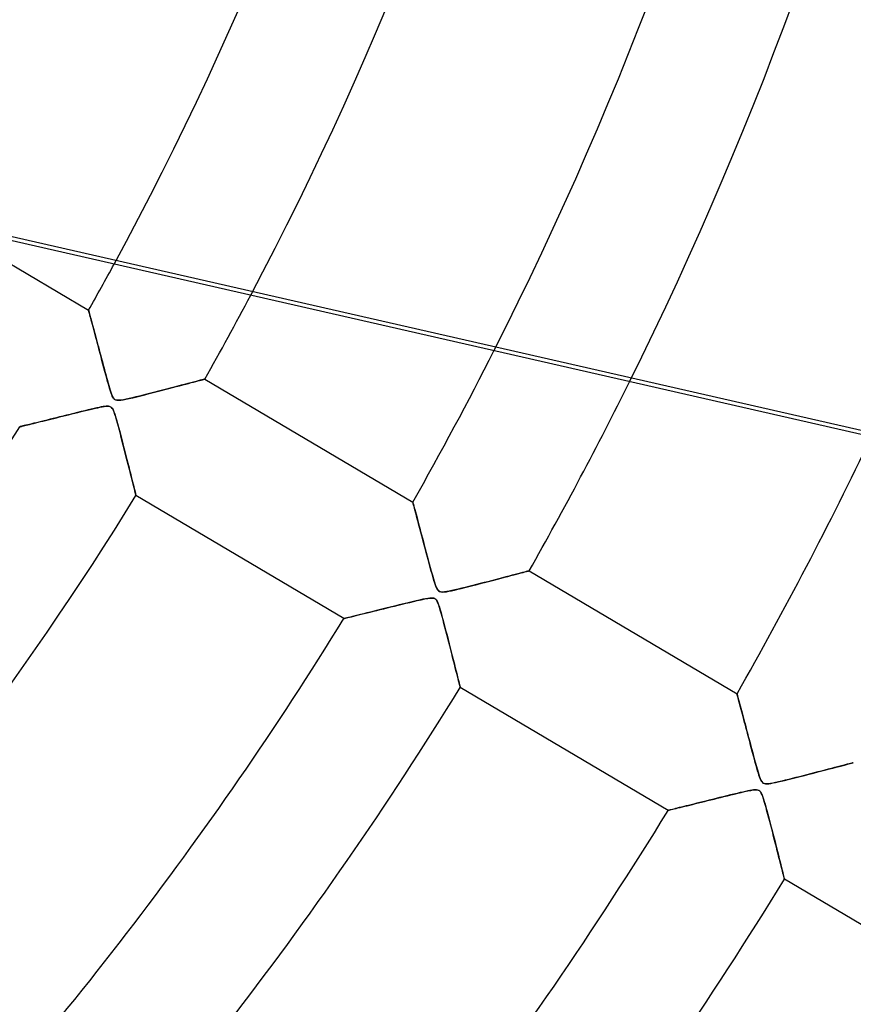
# Model space of a CAD drawing. Header units: millimetres. Extents: x -635 to 635, y -635 to 635.
# Tile 38 of 53: x 209 to 270, y -172 to -99. Entities that reach past the tile are written whole.
import ezdxf

# ---------------------------------------------------------------- set-up
doc = ezdxf.new("R2010")
doc.units = ezdxf.units.MM
doc.layers.add('HIDDEN', color=7, linetype='Continuous')
doc.layers.add('THICK', color=7, linetype='Continuous')

msp = doc.modelspace()

# ---------------------------------------------------------------- linework, layer by layer
at = {"layer": 'HIDDEN'}
for p, q in [((163.995, -105.085), (278.299, -131.174)), ((213.758, -120.607), (213.76, -120.615)), ((213.76, -120.615), (213.766, -120.638)), ((213.766, -120.638), (213.776, -120.677)), ((213.776, -120.677), (213.791, -120.731)), ((213.791, -120.731), (213.809, -120.8)), ((213.809, -120.8), (213.832, -120.882)), ((213.832, -120.882), (213.857, -120.978)), ((213.857, -120.978), (213.886, -121.087)), ((213.886, -121.087), (213.919, -121.207)), ((213.919, -121.207), (213.954, -121.339)), ((213.954, -121.339), (213.992, -121.481)), ((213.992, -121.481), (214.032, -121.632)), ((214.032, -121.632), (214.075, -121.792)), ((214.075, -121.792), (214.12, -121.961)), ((214.12, -121.961), (214.167, -122.137)), ((214.167, -122.137), (214.216, -122.319)), ((214.216, -122.319), (214.266, -122.508)), ((214.266, -122.508), (214.318, -122.703)), ((214.318, -122.703), (214.372, -122.903)), ((214.372, -122.903), (214.426, -123.109)), ((214.426, -123.109), (214.482, -123.318)), ((214.482, -123.318), (214.539, -123.532)), ((214.539, -123.532), (214.597, -123.75)), ((214.597, -123.75), (214.656, -123.972)), ((214.656, -123.972), (214.716, -124.196)), ((214.716, -124.196), (214.777, -124.424)), ((214.777, -124.424), (214.838, -124.654)), ((214.838, -124.654), (214.9, -124.886)), ((214.9, -124.886), (214.963, -125.119)), ((214.963, -125.119), (215.026, -125.352)), ((215.026, -125.352), (215.087, -125.578)), ((215.087, -125.578), (215.146, -125.792)), ((215.146, -125.792), (215.202, -125.992)), ((221.832, -125.826), (221.963, -125.791)), ((221.963, -125.791), (222.077, -125.761)), ((222.077, -125.761), (222.173, -125.735)), ((222.173, -125.735), (222.25, -125.715)), ((222.25, -125.715), (222.305, -125.7)), ((222.305, -125.7), (222.338, -125.691)), ((222.338, -125.691), (222.35, -125.688)), ((215.202, -125.992), (215.255, -126.177)), ((215.255, -126.177), (215.305, -126.346)), ((215.305, -126.346), (215.351, -126.498)), ((215.351, -126.498), (215.399, -126.646)), ((219.114, -126.538), (219.401, -126.464)), ((219.401, -126.464), (219.681, -126.391)), ((219.681, -126.391), (219.954, -126.32)), ((219.954, -126.32), (220.219, -126.251)), ((220.219, -126.251), (220.472, -126.184)), ((220.472, -126.184), (220.712, -126.121)), ((220.712, -126.121), (220.937, -126.062)), ((220.937, -126.062), (221.147, -126.007)), ((221.147, -126.007), (221.342, -125.955)), ((221.342, -125.955), (221.521, -125.908)), ((221.521, -125.908), (221.684, -125.865)), ((221.684, -125.865), (221.832, -125.826)), ((215.399, -126.646), (215.455, -126.805)), ((215.455, -126.805), (215.518, -126.957)), ((215.518, -126.957), (215.586, -127.08)), ((215.586, -127.08), (215.658, -127.165)), ((215.658, -127.165), (215.742, -127.22)), ((215.742, -127.22), (215.848, -127.25)), ((215.848, -127.25), (215.982, -127.257)), ((215.982, -127.257), (216.138, -127.243)), ((216.138, -127.243), (216.312, -127.217)), ((216.312, -127.217), (216.518, -127.177)), ((216.518, -127.177), (216.756, -127.125)), ((216.756, -127.125), (217.021, -127.064)), ((217.021, -127.064), (217.31, -126.994)), ((217.31, -126.994), (217.615, -126.919)), ((217.615, -126.919), (217.921, -126.843)), ((217.921, -126.843), (218.225, -126.766)), ((218.225, -126.766), (218.525, -126.69)), ((218.525, -126.69), (218.822, -126.614)), ((218.822, -126.614), (219.114, -126.538)), ((213.715, -127.973), (213.469, -128.032)), ((213.946, -127.918), (213.715, -127.973)), ((214.162, -127.868), (213.946, -127.918)), ((214.36, -127.823), (214.162, -127.868)), ((214.539, -127.785), (214.36, -127.823)), ((214.698, -127.753), (214.539, -127.785)), ((214.837, -127.728), (214.698, -127.753)), ((214.957, -127.71), (214.837, -127.728)), ((215.063, -127.7), (214.957, -127.71)), ((215.154, -127.696), (215.063, -127.7)), ((215.233, -127.7), (215.154, -127.696)), ((215.3, -127.712), (215.233, -127.7)), ((215.358, -127.731), (215.3, -127.712)), ((215.41, -127.761), (215.358, -127.731)), ((215.457, -127.801), (215.41, -127.761)), ((215.501, -127.852), (215.457, -127.801)), ((215.544, -127.919), (215.501, -127.852)), ((215.59, -128.009), (215.544, -127.919)), ((210.914, -128.661), (210.694, -128.716)), ((211.142, -128.605), (210.914, -128.661)), ((211.378, -128.547), (211.142, -128.605)), ((211.621, -128.486), (211.378, -128.547)), ((211.872, -128.424), (211.621, -128.486)), ((212.13, -128.361), (211.872, -128.424)), ((212.394, -128.295), (212.13, -128.361)), ((212.665, -128.228), (212.394, -128.295)), ((212.94, -128.161), (212.665, -128.228)), ((213.21, -128.095), (212.94, -128.161)), ((213.469, -128.032), (213.21, -128.095)), ((215.641, -128.133), (215.59, -128.009)), ((215.699, -128.295), (215.641, -128.133)), ((215.76, -128.487), (215.699, -128.295)), ((215.824, -128.704), (215.76, -128.487)), ((215.892, -128.942), (215.824, -128.704)), ((208.677, -129.212), (208.667, -129.214)), ((208.707, -129.205), (208.677, -129.212)), ((208.756, -129.193), (208.707, -129.205)), ((208.823, -129.176), (208.756, -129.193)), ((208.908, -129.155), (208.823, -129.176)), ((209.009, -129.131), (208.908, -129.155)), ((209.125, -129.102), (209.009, -129.131)), ((209.257, -129.07), (209.125, -129.102)), ((209.401, -129.034), (209.257, -129.07)), ((209.557, -128.996), (209.401, -129.034)), ((209.724, -128.955), (209.557, -128.996)), ((209.901, -128.911), (209.724, -128.955)), ((210.087, -128.866), (209.901, -128.911)), ((210.281, -128.818), (210.087, -128.866)), ((210.483, -128.768), (210.281, -128.818)), ((210.694, -128.716), (210.483, -128.768)), ((215.961, -129.196), (215.892, -128.942)), ((216.032, -129.459), (215.961, -129.196)), ((216.104, -129.73), (216.032, -129.459)), ((216.177, -130.008), (216.104, -129.73)), ((216.25, -130.291), (216.177, -130.008)), ((216.324, -130.578), (216.25, -130.291)), ((216.398, -130.867), (216.324, -130.578)), ((216.472, -131.157), (216.398, -130.867)), ((216.546, -131.446), (216.472, -131.157)), ((216.618, -131.732), (216.546, -131.446)), ((216.689, -132.012), (216.618, -131.732)), ((216.757, -132.282), (216.689, -132.012)), ((216.822, -132.543), (216.757, -132.282)), ((216.885, -132.791), (216.822, -132.543)), ((216.944, -133.027), (216.885, -132.791)), ((216.999, -133.247), (216.944, -133.027)), ((217.05, -133.452), (216.999, -133.247)), ((217.096, -133.638), (217.05, -133.452)), ((217.138, -133.805), (217.096, -133.638)), ((217.174, -133.951), (217.138, -133.805)), ((217.204, -134.073), (217.174, -133.951)), ((217.228, -134.169), (217.204, -134.073)), ((217.245, -134.239), (217.228, -134.169)), ((217.256, -134.281), (217.245, -134.239)), ((217.259, -134.296), (217.256, -134.281)), ((237.712, -134.774), (237.715, -134.786)), ((237.715, -134.786), (237.725, -134.822)), ((237.725, -134.822), (237.741, -134.882)), ((237.741, -134.882), (237.763, -134.964)), ((237.763, -134.964), (237.791, -135.068)), ((237.791, -135.068), (237.824, -135.192)), ((237.824, -135.192), (237.862, -135.333)), ((237.862, -135.333), (237.904, -135.491)), ((237.904, -135.491), (237.95, -135.665)), ((237.95, -135.665), (238, -135.852)), ((238, -135.852), (238.053, -136.052)), ((238.053, -136.052), (238.11, -136.263)), ((238.11, -136.263), (238.168, -136.483)), ((238.168, -136.483), (238.229, -136.713)), ((238.229, -136.713), (238.292, -136.95)), ((238.292, -136.95), (238.357, -137.194)), ((238.357, -137.194), (238.424, -137.445)), ((238.424, -137.445), (238.492, -137.702)), ((238.492, -137.702), (238.562, -137.964)), ((238.562, -137.964), (238.632, -138.231)), ((238.632, -138.231), (238.704, -138.502)), ((238.704, -138.502), (238.777, -138.775)), ((238.777, -138.775), (238.851, -139.052)), ((238.851, -139.052), (238.926, -139.331)), ((238.926, -139.331), (239.002, -139.61)), ((239.002, -139.61), (239.078, -139.889)), ((239.078, -139.889), (239.155, -140.167)), ((239.155, -140.167), (239.234, -140.441)), ((244.241, -140.398), (244.494, -140.331)), ((244.494, -140.331), (244.734, -140.269)), ((244.734, -140.269), (244.959, -140.21)), ((244.959, -140.21), (245.171, -140.154)), ((245.171, -140.154), (245.368, -140.102)), ((245.368, -140.102), (245.551, -140.054)), ((245.551, -140.054), (245.717, -140.01)), ((245.717, -140.01), (245.866, -139.971)), ((245.866, -139.971), (245.996, -139.936)), ((245.996, -139.936), (246.104, -139.908)), ((246.104, -139.908), (246.19, -139.885)), ((246.19, -139.885), (246.253, -139.868)), ((246.253, -139.868), (246.291, -139.858)), ((246.291, -139.858), (246.304, -139.855)), ((239.234, -140.441), (239.313, -140.701)), ((239.313, -140.701), (239.39, -140.927)), ((239.39, -140.927), (239.463, -141.109)), ((241.563, -141.084), (241.85, -141.013)), ((241.85, -141.013), (242.15, -140.937)), ((242.15, -140.937), (242.461, -140.858)), ((242.461, -140.858), (242.779, -140.776)), ((242.779, -140.776), (243.096, -140.695)), ((243.096, -140.695), (243.401, -140.616)), ((243.401, -140.616), (243.694, -140.54)), ((243.694, -140.54), (243.974, -140.467)), ((243.974, -140.467), (244.241, -140.398)), ((239.463, -141.109), (239.534, -141.24)), ((239.534, -141.24), (239.606, -141.327)), ((239.606, -141.327), (239.688, -141.382)), ((239.688, -141.382), (239.787, -141.412)), ((239.787, -141.412), (239.904, -141.421)), ((239.904, -141.421), (240.039, -141.413)), ((240.039, -141.413), (240.195, -141.392)), ((240.195, -141.392), (240.375, -141.36)), ((240.375, -141.36), (240.576, -141.318)), ((240.576, -141.318), (240.796, -141.269)), ((240.796, -141.269), (241.034, -141.213)), ((241.034, -141.213), (241.29, -141.151)), ((241.29, -141.151), (241.563, -141.084)), ((236.369, -142.454), (236.042, -142.535)), ((236.707, -142.371), (236.369, -142.454)), ((237.045, -142.287), (236.707, -142.371)), ((237.369, -142.208), (237.045, -142.287)), ((237.674, -142.135), (237.369, -142.208)), ((237.958, -142.067), (237.674, -142.135)), ((238.217, -142.008), (237.958, -142.067)), ((238.449, -141.957), (238.217, -142.008)), ((238.648, -141.917), (238.449, -141.957)), ((238.818, -141.887), (238.648, -141.917)), ((238.962, -141.868), (238.818, -141.887)), ((239.083, -141.86), (238.962, -141.868)), ((239.184, -141.864), (239.083, -141.86)), ((239.267, -141.881), (239.184, -141.864)), ((239.338, -141.911), (239.267, -141.881)), ((239.401, -141.959), (239.338, -141.911)), ((239.459, -142.028), (239.401, -141.959)), ((239.515, -142.121), (239.459, -142.028)), ((239.569, -142.24), (239.515, -142.121)), ((239.624, -142.387), (239.569, -142.24)), ((239.682, -142.56), (239.624, -142.387)), ((233.265, -143.223), (233.102, -143.263)), ((233.446, -143.178), (233.265, -143.223)), ((233.645, -143.129), (233.446, -143.178)), ((233.859, -143.076), (233.645, -143.129)), ((234.086, -143.02), (233.859, -143.076)), ((234.327, -142.96), (234.086, -143.02)), ((234.58, -142.897), (234.327, -142.96)), ((234.848, -142.831), (234.58, -142.897)), ((235.128, -142.762), (234.848, -142.831)), ((235.421, -142.689), (235.128, -142.762)), ((235.726, -142.613), (235.421, -142.689)), ((236.042, -142.535), (235.726, -142.613)), ((239.743, -142.76), (239.682, -142.56)), ((239.808, -142.984), (239.743, -142.76)), ((239.875, -143.227), (239.808, -142.984)), ((239.945, -143.482), (239.875, -143.227)), ((232.636, -143.378), (232.622, -143.381)), ((232.678, -143.367), (232.636, -143.378)), ((232.747, -143.35), (232.678, -143.367)), ((232.841, -143.327), (232.747, -143.35)), ((232.96, -143.298), (232.841, -143.327)), ((233.102, -143.263), (232.96, -143.298)), ((240.015, -143.744), (239.945, -143.482)), ((240.086, -144.012), (240.015, -143.744)), ((240.157, -144.285), (240.086, -144.012)), ((240.229, -144.562), (240.157, -144.285)), ((240.301, -144.842), (240.229, -144.562)), ((240.373, -145.123), (240.301, -144.842)), ((240.445, -145.404), (240.373, -145.123)), ((240.516, -145.684), (240.445, -145.404)), ((240.586, -145.959), (240.516, -145.684)), ((240.654, -146.229), (240.586, -145.959)), ((240.72, -146.49), (240.654, -146.229)), ((240.783, -146.742), (240.72, -146.49)), ((240.844, -146.983), (240.783, -146.742)), ((240.901, -147.212), (240.844, -146.983)), ((240.955, -147.427), (240.901, -147.212)), ((241.005, -147.627), (240.955, -147.427)), ((241.051, -147.81), (241.005, -147.627)), ((241.092, -147.974), (241.051, -147.81)), ((241.128, -148.118), (241.092, -147.974)), ((241.158, -148.239), (241.128, -148.118)), ((241.182, -148.335), (241.158, -148.239)), ((241.199, -148.405), (241.182, -148.335)), ((241.21, -148.448), (241.199, -148.405)), ((241.213, -148.462), (241.21, -148.448)), ((261.666, -148.94), (261.669, -148.95)), ((261.669, -148.95), (261.676, -148.978)), ((261.676, -148.978), (261.689, -149.026)), ((261.689, -149.026), (261.707, -149.092)), ((261.707, -149.092), (261.729, -149.176)), ((261.729, -149.176), (261.755, -149.276)), ((261.755, -149.276), (261.786, -149.391)), ((261.786, -149.391), (261.821, -149.52)), ((261.821, -149.52), (261.859, -149.663)), ((261.859, -149.663), (261.9, -149.818)), ((261.9, -149.818), (261.944, -149.984)), ((261.944, -149.984), (261.991, -150.161)), ((261.991, -150.161), (262.04, -150.347)), ((262.04, -150.347), (262.092, -150.541)), ((262.092, -150.541), (262.145, -150.742)), ((262.145, -150.742), (262.2, -150.951)), ((262.2, -150.951), (262.257, -151.165)), ((262.257, -151.165), (262.316, -151.386)), ((262.316, -151.386), (262.376, -151.611)), ((262.376, -151.611), (262.437, -151.842)), ((262.437, -151.842), (262.499, -152.077)), ((262.499, -152.077), (262.562, -152.315)), ((262.562, -152.315), (262.626, -152.558)), ((262.626, -152.558), (262.692, -152.803)), ((262.692, -152.803), (262.758, -153.05)), ((262.758, -153.05), (262.824, -153.3)), ((262.824, -153.3), (262.892, -153.551)), ((262.892, -153.551), (262.96, -153.803)), ((262.96, -153.803), (263.029, -154.055)), ((263.029, -154.055), (263.099, -154.307)), ((269.597, -154.195), (269.764, -154.151)), ((269.764, -154.151), (269.909, -154.113)), ((269.909, -154.113), (270.031, -154.081)), ((270.031, -154.081), (270.129, -154.055)), ((270.129, -154.055), (270.2, -154.036)), ((270.2, -154.036), (270.243, -154.025)), ((270.243, -154.025), (270.257, -154.021)), ((263.099, -154.307), (263.171, -154.558)), ((263.171, -154.558), (263.242, -154.795)), ((263.242, -154.795), (263.309, -155.003)), ((266.661, -154.959), (266.989, -154.875)), ((266.989, -154.875), (267.318, -154.79)), ((267.318, -154.79), (267.637, -154.707)), ((267.637, -154.707), (267.94, -154.629)), ((267.94, -154.629), (268.227, -154.554)), ((268.227, -154.554), (268.498, -154.483)), ((268.498, -154.483), (268.753, -154.417)), ((268.753, -154.417), (268.99, -154.354)), ((268.99, -154.354), (269.21, -154.297)), ((269.21, -154.297), (269.412, -154.244)), ((269.412, -154.244), (269.597, -154.195)), ((263.309, -155.003), (263.373, -155.179)), ((263.373, -155.179), (263.434, -155.315)), ((263.434, -155.315), (263.491, -155.414)), ((263.491, -155.414), (263.549, -155.484)), ((263.549, -155.484), (263.613, -155.533)), ((263.613, -155.533), (263.687, -155.565)), ((263.687, -155.565), (263.776, -155.582)), ((263.776, -155.582), (263.886, -155.585)), ((263.886, -155.585), (264.021, -155.574)), ((264.021, -155.574), (264.174, -155.551)), ((264.174, -155.551), (264.339, -155.521)), ((264.339, -155.521), (264.515, -155.485)), ((264.515, -155.485), (264.712, -155.441)), ((264.712, -155.441), (264.935, -155.389)), ((264.935, -155.389), (265.18, -155.33)), ((265.18, -155.33), (265.446, -155.265)), ((265.446, -155.265), (265.73, -155.195)), ((265.73, -155.195), (266.029, -155.12)), ((266.029, -155.12), (266.34, -155.041)), ((266.34, -155.041), (266.661, -154.959)), ((261.666, -156.289), (261.429, -156.346)), ((261.89, -156.236), (261.666, -156.289)), ((262.098, -156.188), (261.89, -156.236)), ((262.289, -156.145), (262.098, -156.188)), ((262.461, -156.108), (262.289, -156.145)), ((262.613, -156.078), (262.461, -156.108)), ((262.751, -156.054), (262.613, -156.078)), ((262.883, -156.035), (262.751, -156.054)), ((263.006, -156.025), (262.883, -156.035)), ((263.112, -156.026), (263.006, -156.025)), ((263.201, -156.04), (263.112, -156.026)), ((263.275, -156.068), (263.201, -156.04)), ((263.341, -156.114), (263.275, -156.068)), ((263.401, -156.18), (263.341, -156.114)), ((263.457, -156.27), (263.401, -156.18)), ((263.511, -156.386), (263.457, -156.27)), ((258.69, -157.023), (258.48, -157.076)), ((258.908, -156.969), (258.69, -157.023)), ((259.135, -156.913), (258.908, -156.969)), ((259.369, -156.854), (259.135, -156.913)), ((259.612, -156.794), (259.369, -156.854)), ((259.861, -156.732), (259.612, -156.794)), ((260.117, -156.669), (259.861, -156.732)), ((260.38, -156.604), (260.117, -156.669)), ((260.65, -156.537), (260.38, -156.604)), ((260.919, -156.471), (260.65, -156.537)), ((261.179, -156.407), (260.919, -156.471)), ((261.429, -156.346), (261.179, -156.407)), ((263.566, -156.527), (263.511, -156.386)), ((263.622, -156.694), (263.566, -156.527)), ((263.682, -156.887), (263.622, -156.694)), ((263.745, -157.104), (263.682, -156.887)), ((256.585, -157.545), (256.576, -157.547)), ((256.612, -157.538), (256.585, -157.545)), ((256.656, -157.527), (256.612, -157.538)), ((256.718, -157.512), (256.656, -157.527)), ((256.795, -157.493), (256.718, -157.512)), ((256.889, -157.47), (256.795, -157.493)), ((256.997, -157.443), (256.889, -157.47)), ((257.119, -157.413), (256.997, -157.443)), ((257.254, -157.38), (257.119, -157.413)), ((257.4, -157.343), (257.254, -157.38)), ((257.558, -157.304), (257.4, -157.343)), ((257.725, -157.263), (257.558, -157.304)), ((257.901, -157.219), (257.725, -157.263)), ((258.086, -157.173), (257.901, -157.219)), ((258.279, -157.126), (258.086, -157.173)), ((258.48, -157.076), (258.279, -157.126)), ((263.812, -157.341), (263.745, -157.104)), ((263.88, -157.591), (263.812, -157.341)), ((263.949, -157.848), (263.88, -157.591)), ((264.018, -158.11), (263.949, -157.848)), ((264.088, -158.376), (264.018, -158.11)), ((264.158, -158.646), (264.088, -158.376)), ((264.229, -158.918), (264.158, -158.646)), ((264.299, -159.191), (264.229, -158.918)), ((264.369, -159.465), (264.299, -159.191)), ((264.439, -159.737), (264.369, -159.465)), ((264.507, -160.006), (264.439, -159.737)), ((264.574, -160.269), (264.507, -160.006)), ((264.639, -160.526), (264.574, -160.269)), ((264.702, -160.775), (264.639, -160.526)), ((264.762, -161.014), (264.702, -160.775)), ((264.82, -161.242), (264.762, -161.014)), ((264.874, -161.458), (264.82, -161.242)), ((264.925, -161.661), (264.874, -161.458)), ((264.972, -161.849), (264.925, -161.661)), ((265.015, -162.021), (264.972, -161.849)), ((265.054, -162.174), (265.015, -162.021)), ((265.087, -162.309), (265.054, -162.174)), ((265.115, -162.421), (265.087, -162.309)), ((265.138, -162.511), (265.115, -162.421)), ((265.154, -162.575), (265.138, -162.511)), ((265.164, -162.615), (265.154, -162.575)), ((265.167, -162.628), (265.164, -162.615))]:
    msp.add_line(p, q, dxfattribs=at)
for radius, start in [(606.5, 180.00002), (500, 179.99998), (495, 179.99998), (217.61, 330.71659), (227.59, 330.65883), (245.435, 331.47782), (255.415, 332.10469), (273.26, 333.1076), (283.24, 333.61174), (556.5, 180.00002), (551.5, 180.00002)]:
    msp.add_arc((0, 0), radius, start, 0, dxfattribs=at)
at = {"layer": 'THICK'}
for p, q in [((278.229, -131.479), (192.432, -111.896)), ((203.175, -114.348), (213.758, -120.607)), ((213.76, -120.617), (213.758, -120.607)), ((213.768, -120.646), (213.76, -120.617)), ((213.781, -120.695), (213.768, -120.646)), ((213.799, -120.762), (213.781, -120.695)), ((213.822, -120.846), (213.799, -120.762)), ((213.849, -120.947), (213.822, -120.846)), ((213.88, -121.063), (213.849, -120.947)), ((213.915, -121.193), (213.88, -121.063)), ((213.953, -121.337), (213.915, -121.193)), ((213.995, -121.492), (213.953, -121.337)), ((214.039, -121.658), (213.995, -121.492)), ((214.086, -121.834), (214.039, -121.658)), ((214.136, -122.019), (214.086, -121.834)), ((214.187, -122.212), (214.136, -122.019)), ((214.241, -122.414), (214.187, -122.212)), ((214.297, -122.623), (214.241, -122.414)), ((214.355, -122.842), (214.297, -122.623)), ((214.416, -123.069), (214.355, -122.842)), ((214.478, -123.304), (214.416, -123.069)), ((214.543, -123.546), (214.478, -123.304)), ((214.609, -123.796), (214.543, -123.546)), ((214.678, -124.053), (214.609, -123.796)), ((214.748, -124.316), (214.678, -124.053)), ((214.82, -124.586), (214.748, -124.316)), ((214.893, -124.859), (214.82, -124.586)), ((214.965, -125.128), (214.893, -124.859)), ((215.035, -125.384), (214.965, -125.128)), ((215.101, -125.628), (215.035, -125.384)), ((215.165, -125.858), (215.101, -125.628)), ((222.006, -125.78), (221.861, -125.818)), ((222.127, -125.747), (222.006, -125.78)), ((222.224, -125.722), (222.127, -125.747)), ((222.293, -125.703), (222.224, -125.722)), ((222.335, -125.692), (222.293, -125.703)), ((222.35, -125.688), (222.335, -125.692)), ((222.35, -125.688), (237.712, -134.774)), ((215.225, -126.071), (215.165, -125.858)), ((215.281, -126.266), (215.225, -126.071)), ((215.334, -126.442), (215.281, -126.266)), ((215.382, -126.596), (215.334, -126.442)), ((219.22, -126.511), (218.93, -126.586)), ((219.509, -126.436), (219.22, -126.511)), ((219.794, -126.362), (219.509, -126.436)), ((220.073, -126.289), (219.794, -126.362)), ((220.343, -126.218), (220.073, -126.289)), ((220.603, -126.15), (220.343, -126.218)), ((220.851, -126.085), (220.603, -126.15)), ((221.086, -126.023), (220.851, -126.085)), ((221.306, -125.965), (221.086, -126.023)), ((221.509, -125.911), (221.306, -125.965)), ((221.695, -125.862), (221.509, -125.911)), ((221.861, -125.818), (221.695, -125.862)), ((215.427, -126.729), (215.382, -126.596)), ((215.47, -126.844), (215.427, -126.729)), ((215.511, -126.941), (215.47, -126.844)), ((215.552, -127.023), (215.511, -126.941)), ((215.593, -127.09), (215.552, -127.023)), ((215.636, -127.143), (215.593, -127.09)), ((215.681, -127.185), (215.636, -127.143)), ((215.732, -127.216), (215.681, -127.185)), ((215.79, -127.238), (215.732, -127.216)), ((215.856, -127.252), (215.79, -127.238)), ((215.935, -127.257), (215.856, -127.252)), ((216.036, -127.254), (215.935, -127.257)), ((216.17, -127.239), (216.036, -127.254)), ((216.34, -127.212), (216.17, -127.239)), ((216.537, -127.173), (216.34, -127.212)), ((216.758, -127.125), (216.537, -127.173)), ((216.999, -127.069), (216.758, -127.125)), ((217.255, -127.008), (216.999, -127.069)), ((217.52, -126.943), (217.255, -127.008)), ((217.792, -126.875), (217.52, -126.943)), ((218.071, -126.805), (217.792, -126.875)), ((218.354, -126.733), (218.071, -126.805)), ((218.641, -126.66), (218.354, -126.733)), ((218.93, -126.586), (218.641, -126.66)), ((213.436, -128.04), (213.664, -127.985)), ((213.664, -127.985), (213.88, -127.933)), ((213.88, -127.933), (214.082, -127.886)), ((214.082, -127.886), (214.27, -127.843)), ((214.27, -127.843), (214.442, -127.805)), ((214.442, -127.805), (214.597, -127.773)), ((214.597, -127.773), (214.75, -127.743)), ((214.75, -127.743), (214.917, -127.716)), ((214.917, -127.716), (215.08, -127.698)), ((215.08, -127.698), (215.22, -127.699)), ((215.22, -127.699), (215.33, -127.721)), ((215.33, -127.721), (215.419, -127.768)), ((215.419, -127.768), (215.496, -127.845)), ((215.496, -127.845), (215.566, -127.96)), ((215.566, -127.96), (215.629, -128.103)), ((210.578, -128.744), (210.774, -128.696)), ((210.774, -128.696), (210.975, -128.646)), ((210.975, -128.646), (211.181, -128.595)), ((211.181, -128.595), (211.392, -128.543)), ((211.392, -128.543), (211.607, -128.49)), ((211.607, -128.49), (211.826, -128.436)), ((211.826, -128.436), (212.049, -128.381)), ((212.049, -128.381), (212.274, -128.325)), ((212.274, -128.325), (212.503, -128.268)), ((212.503, -128.268), (212.734, -128.212)), ((212.734, -128.212), (212.967, -128.154)), ((212.967, -128.154), (213.202, -128.097)), ((213.202, -128.097), (213.436, -128.04)), ((215.629, -128.103), (215.69, -128.269)), ((215.69, -128.269), (215.754, -128.469)), ((215.754, -128.469), (215.824, -128.701)), ((215.824, -128.701), (215.897, -128.963)), ((208.667, -129.214), (208.675, -129.212)), ((208.675, -129.212), (208.699, -129.207)), ((208.699, -129.207), (208.738, -129.197)), ((208.738, -129.197), (208.792, -129.184)), ((208.792, -129.184), (208.861, -129.167)), ((208.861, -129.167), (208.944, -129.146)), ((208.944, -129.146), (209.041, -129.123)), ((209.041, -129.123), (209.15, -129.096)), ((209.15, -129.096), (209.271, -129.066)), ((209.271, -129.066), (209.403, -129.034)), ((209.403, -129.034), (209.546, -128.999)), ((209.546, -128.999), (209.698, -128.961)), ((209.698, -128.961), (209.859, -128.922)), ((209.859, -128.922), (210.028, -128.88)), ((210.028, -128.88), (210.205, -128.836)), ((210.205, -128.836), (210.389, -128.791)), ((210.389, -128.791), (210.578, -128.744)), ((215.897, -128.963), (215.976, -129.25)), ((215.976, -129.25), (216.057, -129.553)), ((216.057, -129.553), (216.137, -129.859)), ((216.137, -129.859), (216.217, -130.162)), ((216.217, -130.162), (216.294, -130.462)), ((216.294, -130.462), (216.371, -130.759)), ((216.371, -130.759), (216.445, -131.051)), ((216.445, -131.051), (216.518, -131.338)), ((216.518, -131.338), (216.589, -131.619)), ((216.589, -131.619), (216.659, -131.892)), ((216.659, -131.892), (216.726, -132.157)), ((216.726, -132.157), (216.789, -132.412)), ((216.789, -132.412), (216.85, -132.652)), ((216.85, -132.652), (216.906, -132.878)), ((216.906, -132.878), (216.959, -133.089)), ((216.959, -133.089), (217.008, -133.284)), ((217.008, -133.284), (217.053, -133.464)), ((217.053, -133.464), (217.093, -133.628)), ((217.093, -133.628), (217.13, -133.776)), ((217.13, -133.776), (217.163, -133.908)), ((217.163, -133.908), (217.191, -134.022)), ((217.191, -134.022), (217.215, -134.119)), ((217.215, -134.119), (217.234, -134.195)), ((217.234, -134.195), (217.248, -134.251)), ((217.248, -134.251), (217.256, -134.284)), ((217.256, -134.284), (217.259, -134.296)), ((232.622, -143.381), (217.259, -134.296)), ((237.716, -134.788), (237.712, -134.774)), ((237.727, -134.829), (237.716, -134.788)), ((237.745, -134.898), (237.727, -134.829)), ((237.771, -134.992), (237.745, -134.898)), ((237.802, -135.11), (237.771, -134.992)), ((237.84, -135.251), (237.802, -135.11)), ((237.883, -135.413), (237.84, -135.251)), ((237.931, -135.594), (237.883, -135.413)), ((237.984, -135.792), (237.931, -135.594)), ((238.041, -136.004), (237.984, -135.792)), ((238.101, -136.231), (238.041, -136.004)), ((238.165, -136.471), (238.101, -136.231)), ((238.232, -136.723), (238.165, -136.471)), ((238.303, -136.989), (238.232, -136.723)), ((238.377, -137.268), (238.303, -136.989)), ((238.454, -137.56), (238.377, -137.268)), ((238.535, -137.864), (238.454, -137.56)), ((238.619, -138.179), (238.535, -137.864)), ((238.705, -138.504), (238.619, -138.179)), ((238.795, -138.841), (238.705, -138.504)), ((238.885, -139.177), (238.795, -138.841)), ((238.972, -139.499), (238.885, -139.177)), ((239.054, -139.802), (238.972, -139.499)), ((239.132, -140.083), (239.054, -139.802)), ((239.205, -140.339), (239.132, -140.083)), ((239.272, -140.566), (239.205, -140.339)), ((244.589, -140.307), (244.338, -140.372)), ((244.83, -140.244), (244.589, -140.307)), ((245.058, -140.184), (244.83, -140.244)), ((245.272, -140.127), (245.058, -140.184)), ((245.472, -140.075), (245.272, -140.127)), ((245.654, -140.027), (245.472, -140.075)), ((245.818, -139.983), (245.654, -140.027)), ((245.961, -139.946), (245.818, -139.983)), ((246.081, -139.914), (245.961, -139.946)), ((246.177, -139.888), (246.081, -139.914)), ((246.247, -139.87), (246.177, -139.888)), ((246.289, -139.859), (246.247, -139.87)), ((246.304, -139.855), (246.289, -139.859)), ((246.304, -139.855), (261.666, -148.94)), ((239.332, -140.76), (239.272, -140.566)), ((239.388, -140.923), (239.332, -140.76)), ((239.441, -141.058), (239.388, -140.923)), ((239.492, -141.168), (239.441, -141.058)), ((241.861, -141.01), (241.592, -141.077)), ((242.135, -140.941), (241.861, -141.01)), ((242.412, -140.871), (242.135, -140.941)), ((242.692, -140.799), (242.412, -140.871)), ((242.972, -140.727), (242.692, -140.799)), ((243.254, -140.654), (242.972, -140.727)), ((243.533, -140.582), (243.254, -140.654)), ((243.808, -140.51), (243.533, -140.582)), ((244.077, -140.44), (243.808, -140.51)), ((244.338, -140.372), (244.077, -140.44)), ((239.544, -141.255), (239.492, -141.168)), ((239.599, -141.32), (239.544, -141.255)), ((239.66, -141.367), (239.599, -141.32)), ((239.732, -141.399), (239.66, -141.367)), ((239.821, -141.417), (239.732, -141.399)), ((239.929, -141.421), (239.821, -141.417)), ((240.059, -141.411), (239.929, -141.421)), ((240.214, -141.389), (240.059, -141.411)), ((240.394, -141.356), (240.214, -141.389)), ((240.599, -141.313), (240.394, -141.356)), ((240.826, -141.262), (240.599, -141.313)), ((241.072, -141.204), (240.826, -141.262)), ((241.328, -141.142), (241.072, -141.204)), ((241.592, -141.077), (241.328, -141.142)), ((235.827, -142.588), (236.095, -142.522)), ((236.095, -142.522), (236.367, -142.455)), ((236.367, -142.455), (236.642, -142.387)), ((236.642, -142.387), (236.92, -142.318)), ((236.92, -142.318), (237.2, -142.25)), ((237.2, -142.25), (237.481, -142.181)), ((237.481, -142.181), (237.763, -142.114)), ((237.763, -142.114), (238.043, -142.048)), ((238.043, -142.048), (238.322, -141.985)), ((238.322, -141.985), (238.588, -141.929)), ((238.588, -141.929), (238.822, -141.887)), ((238.822, -141.887), (239.017, -141.863)), ((239.017, -141.863), (239.166, -141.862)), ((239.166, -141.862), (239.277, -141.884)), ((239.277, -141.884), (239.365, -141.929)), ((239.365, -141.929), (239.439, -142.001)), ((239.439, -142.001), (239.503, -142.099)), ((239.503, -142.099), (239.561, -142.222)), ((239.561, -142.222), (239.618, -142.368)), ((239.618, -142.368), (239.676, -142.541)), ((233.042, -143.278), (233.184, -143.243)), ((233.184, -143.243), (233.343, -143.203)), ((233.343, -143.203), (233.517, -143.16)), ((233.517, -143.16), (233.706, -143.114)), ((233.706, -143.114), (233.906, -143.064)), ((233.906, -143.064), (234.118, -143.012)), ((234.118, -143.012), (234.34, -142.957)), ((234.34, -142.957), (234.57, -142.9)), ((234.57, -142.9), (234.808, -142.841)), ((234.808, -142.841), (235.054, -142.78)), ((235.054, -142.78), (235.306, -142.718)), ((235.306, -142.718), (235.564, -142.654)), ((235.564, -142.654), (235.827, -142.588)), ((239.676, -142.541), (239.736, -142.738)), ((239.736, -142.738), (239.799, -142.954)), ((239.799, -142.954), (239.865, -143.19)), ((239.865, -143.19), (239.934, -143.444)), ((232.622, -143.381), (232.634, -143.378)), ((232.634, -143.378), (232.671, -143.369)), ((232.671, -143.369), (232.731, -143.354)), ((232.731, -143.354), (232.814, -143.334)), ((232.814, -143.334), (232.918, -143.308)), ((232.918, -143.308), (233.042, -143.278)), ((239.934, -143.444), (240.007, -143.715)), ((240.007, -143.715), (240.083, -144.002)), ((240.083, -144.002), (240.161, -144.301)), ((240.161, -144.301), (240.241, -144.611)), ((240.241, -144.611), (240.323, -144.929)), ((240.323, -144.929), (240.404, -145.246)), ((240.404, -145.246), (240.482, -145.552)), ((240.482, -145.552), (240.557, -145.845)), ((240.557, -145.845), (240.628, -146.125)), ((240.628, -146.125), (240.695, -146.393)), ((240.695, -146.393), (240.759, -146.647)), ((240.759, -146.647), (240.82, -146.887)), ((240.82, -146.887), (240.877, -147.113)), ((240.877, -147.113), (240.93, -147.325)), ((240.93, -147.325), (240.979, -147.523)), ((240.979, -147.523), (241.025, -147.706)), ((241.025, -147.706), (241.067, -147.873)), ((241.067, -147.873), (241.104, -148.023)), ((241.104, -148.023), (241.137, -148.153)), ((241.137, -148.153), (241.164, -148.262)), ((241.164, -148.262), (241.185, -148.348)), ((241.185, -148.348), (241.201, -148.411)), ((241.201, -148.411), (241.21, -148.449)), ((241.21, -148.449), (241.213, -148.462)), ((256.576, -157.547), (241.213, -148.462)), ((261.668, -148.949), (261.666, -148.94)), ((261.676, -148.976), (261.668, -148.949)), ((261.687, -149.02), (261.676, -148.976)), ((261.704, -149.081), (261.687, -149.02)), ((261.724, -149.159), (261.704, -149.081)), ((261.749, -149.252), (261.724, -149.159)), ((261.778, -149.359), (261.749, -149.252)), ((261.81, -149.481), (261.778, -149.359)), ((261.846, -149.615), (261.81, -149.481)), ((261.885, -149.761), (261.846, -149.615)), ((261.926, -149.917), (261.885, -149.761)), ((261.97, -150.084), (261.926, -149.917)), ((262.017, -150.259), (261.97, -150.084)), ((262.066, -150.444), (262.017, -150.259)), ((262.117, -150.636), (262.066, -150.444)), ((262.17, -150.836), (262.117, -150.636)), ((262.225, -151.045), (262.17, -150.836)), ((262.283, -151.263), (262.225, -151.045)), ((262.343, -151.488), (262.283, -151.263)), ((262.405, -151.722), (262.343, -151.488)), ((262.469, -151.963), (262.405, -151.722)), ((262.535, -152.212), (262.469, -151.963)), ((262.602, -152.467), (262.535, -152.212)), ((262.672, -152.729), (262.602, -152.467)), ((262.744, -152.997), (262.672, -152.729)), ((262.815, -153.265), (262.744, -152.997)), ((262.885, -153.524), (262.815, -153.265)), ((262.952, -153.772), (262.885, -153.524)), ((263.016, -154.007), (262.952, -153.772)), ((263.077, -154.228), (263.016, -154.007)), ((269.805, -154.14), (269.652, -154.18)), ((269.939, -154.105), (269.805, -154.14)), ((270.051, -154.075), (269.939, -154.105)), ((270.14, -154.052), (270.051, -154.075)), ((270.205, -154.035), (270.14, -154.052)), ((270.244, -154.024), (270.205, -154.035)), ((270.257, -154.021), (270.244, -154.024)), ((263.135, -154.434), (263.077, -154.228)), ((263.19, -154.622), (263.135, -154.434)), ((263.24, -154.791), (263.19, -154.622)), ((263.287, -154.939), (263.24, -154.791)), ((267.101, -154.846), (266.828, -154.916)), ((267.373, -154.776), (267.101, -154.846)), ((267.641, -154.706), (267.373, -154.776)), ((267.905, -154.638), (267.641, -154.706)), ((268.161, -154.571), (267.905, -154.638)), ((268.409, -154.506), (268.161, -154.571)), ((268.648, -154.444), (268.409, -154.506)), ((268.876, -154.384), (268.648, -154.444)), ((269.091, -154.328), (268.876, -154.384)), ((269.293, -154.275), (269.091, -154.328)), ((269.481, -154.226), (269.293, -154.275)), ((269.652, -154.18), (269.481, -154.226)), ((263.332, -155.071), (263.287, -154.939)), ((263.38, -155.195), (263.332, -155.071)), ((263.43, -155.308), (263.38, -155.195)), ((263.482, -155.401), (263.43, -155.308)), ((263.537, -155.472), (263.482, -155.401)), ((263.597, -155.523), (263.537, -155.472)), ((263.669, -155.559), (263.597, -155.523)), ((263.755, -155.58), (263.669, -155.559)), ((263.862, -155.585), (263.755, -155.58)), ((263.99, -155.577), (263.862, -155.585)), ((264.14, -155.557), (263.99, -155.577)), ((264.313, -155.526), (264.14, -155.557)), ((264.511, -155.485), (264.313, -155.526)), ((264.732, -155.436), (264.511, -155.485)), ((264.971, -155.381), (264.732, -155.436)), ((265.223, -155.32), (264.971, -155.381)), ((265.481, -155.257), (265.223, -155.32)), ((265.745, -155.191), (265.481, -155.257)), ((266.012, -155.124), (265.745, -155.191)), ((266.282, -155.055), (266.012, -155.124)), ((266.554, -154.986), (266.282, -155.055)), ((266.828, -154.916), (266.554, -154.986)), ((261.207, -156.4), (261.461, -156.338)), ((261.461, -156.338), (261.715, -156.277)), ((261.715, -156.277), (261.97, -156.217)), ((261.97, -156.217), (262.224, -156.159)), ((262.224, -156.159), (262.465, -156.108)), ((262.465, -156.108), (262.68, -156.066)), ((262.68, -156.066), (262.865, -156.038)), ((262.865, -156.038), (263.014, -156.025)), ((263.014, -156.025), (263.128, -156.027)), ((263.128, -156.027), (263.218, -156.045)), ((263.218, -156.045), (263.292, -156.077)), ((263.292, -156.077), (263.355, -156.126)), ((263.355, -156.126), (263.413, -156.196)), ((263.413, -156.196), (263.468, -156.291)), ((263.468, -156.291), (263.523, -156.415)), ((258.386, -157.099), (258.595, -157.047)), ((258.595, -157.047), (258.811, -156.993)), ((258.811, -156.993), (259.032, -156.938)), ((259.032, -156.938), (259.259, -156.882)), ((259.259, -156.882), (259.49, -156.825)), ((259.49, -156.825), (259.726, -156.766)), ((259.726, -156.766), (259.965, -156.706)), ((259.965, -156.706), (260.208, -156.646)), ((260.208, -156.646), (260.455, -156.585)), ((260.455, -156.585), (260.703, -156.524)), ((260.703, -156.524), (260.954, -156.462)), ((260.954, -156.462), (261.207, -156.4)), ((263.523, -156.415), (263.578, -156.56)), ((263.578, -156.56), (263.631, -156.72)), ((263.631, -156.72), (263.683, -156.891)), ((263.683, -156.891), (263.74, -157.085)), ((256.576, -157.547), (256.585, -157.545)), ((256.585, -157.545), (256.614, -157.538)), ((256.614, -157.538), (256.662, -157.526)), ((256.662, -157.526), (256.728, -157.51)), ((256.728, -157.51), (256.812, -157.489)), ((256.812, -157.489), (256.913, -157.464)), ((256.913, -157.464), (257.029, -157.435)), ((257.029, -157.435), (257.159, -157.403)), ((257.159, -157.403), (257.302, -157.368)), ((257.302, -157.368), (257.458, -157.329)), ((257.458, -157.329), (257.625, -157.288)), ((257.625, -157.288), (257.802, -157.244)), ((257.802, -157.244), (257.989, -157.198)), ((257.989, -157.198), (258.183, -157.149)), ((258.183, -157.149), (258.386, -157.099)), ((263.74, -157.085), (263.802, -157.305)), ((263.802, -157.305), (263.869, -157.548)), ((263.869, -157.548), (263.94, -157.813)), ((263.94, -157.813), (264.015, -158.095)), ((264.015, -158.095), (264.093, -158.393)), ((264.093, -158.393), (264.173, -158.704)), ((264.173, -158.704), (264.256, -159.025)), ((264.256, -159.025), (264.34, -159.353)), ((264.34, -159.353), (264.425, -159.683)), ((264.425, -159.683), (264.506, -160.001)), ((264.506, -160.001), (264.583, -160.305)), ((264.583, -160.305), (264.656, -160.593)), ((264.656, -160.593), (264.725, -160.864)), ((264.725, -160.864), (264.789, -161.119)), ((264.789, -161.119), (264.849, -161.357)), ((264.849, -161.357), (264.904, -161.577)), ((264.904, -161.577), (264.955, -161.78)), ((264.955, -161.78), (265.002, -161.966)), ((265.002, -161.966), (265.043, -162.133)), ((265.043, -162.133), (265.08, -162.279)), ((265.08, -162.279), (265.11, -162.401)), ((265.11, -162.401), (265.135, -162.499)), ((265.135, -162.499), (265.153, -162.57)), ((265.153, -162.57), (265.163, -162.614)), ((265.163, -162.614), (265.167, -162.628)), ((280.529, -171.713), (265.167, -162.628))]:
    msp.add_line(p, q, dxfattribs=at)
for radius, start, end in [(494.99, 179.99998, 0), (552.5, 180.00002, 0), (222.6, 270.00002, 0), (245.435, 330.56733, 331.47782), (255.415, 330.52167, 332.10469), (273.26, 330.44844, 333.1076), (283.24, 330.41149, 333.61174), (245.435, 318.10195, 328.2327), (301.085, 330.35155, 334.42758), (255.415, 317.48309, 328.27831), (273.26, 316.49297, 328.35159), (283.24, 316.044, 328.38849), (301.085, 316.67568, 328.44847), (311.065, 316.93735, 328.47901), (328.91, 317.26663, 328.52898)]:
    msp.add_arc((0, 0), radius, start, end, dxfattribs=at)

doc.saveas('drawing.dxf')
